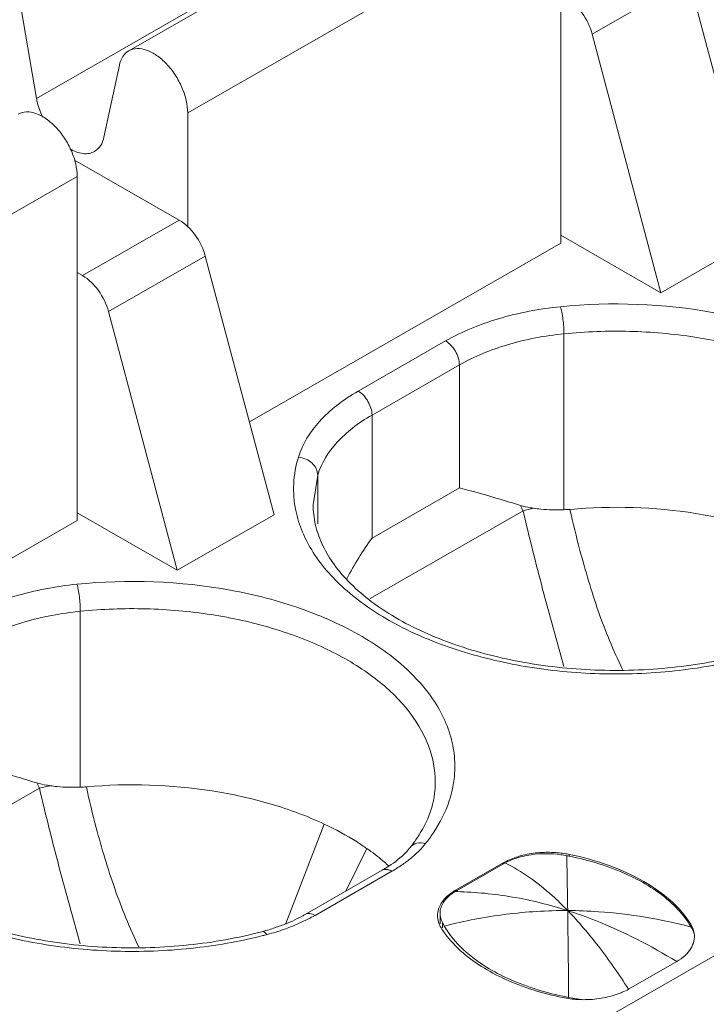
# Model space of a CAD drawing. Header units: centimetres. Extents: x -24.5 to 49.7, y -16.6 to 18.4.
# Tile 134 of 248: x -8.713 to -8.466, y -6.77 to -6.417. Entities that reach past the tile are written whole.
import ezdxf

# ---------------------------------------------------------------- set-up
doc = ezdxf.new("R2010")
doc.units = ezdxf.units.CM
doc.header["$MEASUREMENT"] = 0
doc.layers.add('layer 1', color=7, linetype='Continuous')

msp = doc.modelspace()

# ---------------------------------------------------------------- linework, layer by layer
at = {"layer": 'layer 1', "color": 1, "lineweight": 0}
msp.add_open_spline([(24.98821, 18.39808), (24.98821, 18.39808), (24.98821, -16.60193), (24.98821, -16.60193), (24.98821, -16.60193), (-24.51772, -16.60193), (-24.51772, -16.60193), (-24.51772, -16.60193), (-24.51772, 18.39808), (-24.51772, 18.39808), (-24.51772, 18.39808), (24.98821, 18.39808), (24.98821, 18.39808)], degree=3, knots=[0, 0, 0, 0, 0.25, 0.25, 0.25, 0.5, 0.5, 0.5, 0.75, 0.75, 0.75, 1, 1, 1, 1], dxfattribs=at)
at = {"layer": 'layer 1', "color": 5, "lineweight": 0}
msp.add_open_spline([(-23.26688, 17.18067), (-23.26688, 17.18067), (-23.26688, -15.60944), (-23.26688, -15.60944), (-23.26688, -15.60944), (23.98644, -15.60944), (23.98644, -15.60944)], degree=3, knots=[0, 0, 0, 0, 0.5, 0.5, 0.5, 1, 1, 1, 1], dxfattribs=at)
at = {"layer": 'layer 1', "lineweight": 9}
for points in [[(-8.67371, -6.42771), (-8.67371, -6.42771), (-8.53955, -6.35076), (-8.53955, -6.35076)], [(-8.70691, -6.44481), (-8.70691, -6.44481), (-8.57275, -6.36787), (-8.57275, -6.36787)], [(-8.51839, -6.37312), (-8.51839, -6.37312), (-8.65255, -6.45007), (-8.65255, -6.45007)], [(-8.51839, -6.49688), (-8.51839, -6.49688), (-8.51839, -6.37312), (-8.51839, -6.37312)], [(-8.47233, -6.40178), (-8.47233, -6.40178), (-8.50711, -6.42173), (-8.50711, -6.42173)], [(-8.44758, -6.49474), (-8.44758, -6.49474), (-8.47233, -6.40178), (-8.47233, -6.40178)], [(-8.71247, -6.41259), (-8.71247, -6.41259), (-8.70691, -6.44481), (-8.70691, -6.44481)], [(-8.50711, -6.42173), (-8.50711, -6.42173), (-8.48237, -6.51469), (-8.48237, -6.51469)], [(-9.64136, -7.42884), (-9.64136, -7.42884), (-7.89728, -6.42848), (-7.89728, -6.42848)], [(-8.68266, -6.45873), (-8.68266, -6.45873), (-8.6771, -6.43287), (-8.6771, -6.43287)], [(-7.88734, -6.44569), (-7.88734, -6.44569), (-9.63142, -7.44605), (-9.63142, -7.44605)], [(-8.65255, -6.45007), (-8.65255, -6.45007), (-8.65255, -6.49107), (-8.65255, -6.49107)], [(-8.65558, -6.4886), (-8.65558, -6.4886), (-8.69322, -6.46701), (-8.69322, -6.46701)], [(-8.6923, -6.47287), (-8.6923, -6.47287), (-8.82646, -6.54982), (-8.82646, -6.54982)], [(-8.6923, -6.59663), (-8.6923, -6.59663), (-8.6923, -6.47287), (-8.6923, -6.47287)], [(-8.69037, -6.50855), (-8.69037, -6.50855), (-8.65558, -6.4886), (-8.65558, -6.4886)], [(-8.51839, -6.49403), (-8.51839, -6.49403), (-8.48237, -6.51469), (-8.48237, -6.51469)], [(-8.48237, -6.51469), (-8.48237, -6.51469), (-8.44758, -6.49474), (-8.44758, -6.49474)], [(-8.63038, -6.56111), (-8.63038, -6.56111), (-8.51839, -6.49688), (-8.51839, -6.49688)], [(-8.64624, -6.50153), (-8.64624, -6.50153), (-8.68103, -6.52148), (-8.68103, -6.52148)], [(-8.62149, -6.59449), (-8.62149, -6.59449), (-8.64624, -6.50153), (-8.64624, -6.50153)], [(-8.6923, -6.50744), (-8.6923, -6.50744), (-8.69037, -6.50855), (-8.69037, -6.50855)], [(-8.68103, -6.52148), (-8.68103, -6.52148), (-8.65628, -6.61444), (-8.65628, -6.61444)], [(-8.51725, -6.59269), (-8.51725, -6.59269), (-8.51725, -6.52944), (-8.51725, -6.52944)], [(-8.59124, -6.55006), (-8.59124, -6.55006), (-8.55982, -6.53204), (-8.55982, -6.53204)], [(-8.55485, -6.54065), (-8.55485, -6.54065), (-8.58627, -6.55867), (-8.58627, -6.55867)], [(-8.55485, -6.58487), (-8.55485, -6.58487), (-8.55485, -6.54065), (-8.55485, -6.54065)], [(-8.58627, -6.55867), (-8.58627, -6.55867), (-8.58627, -6.60289), (-8.58627, -6.60289)], [(-8.60581, -6.58024), (-8.60581, -6.58024), (-8.60743, -6.59098), (-8.60743, -6.59098)], [(-8.60581, -6.59774), (-8.60581, -6.59774), (-8.60581, -6.58024), (-8.60581, -6.58024)], [(-8.58627, -6.60289), (-8.58627, -6.60289), (-8.55485, -6.58487), (-8.55485, -6.58487)], [(-8.6923, -6.59378), (-8.6923, -6.59378), (-8.65628, -6.61444), (-8.65628, -6.61444)], [(-8.53196, -6.59306), (-8.53196, -6.59306), (-8.58694, -6.62459), (-8.58694, -6.62459)], [(-8.53283, -6.59116), (-8.53257, -6.5918), (-8.5323, -6.59245), (-8.53202, -6.59309)], [(-8.5282, -6.59216), (-8.5282, -6.59216), (-8.53202, -6.59309), (-8.53202, -6.59309)], [(-8.51725, -6.59269), (-8.51652, -6.59266), (-8.5158, -6.59262), (-8.51508, -6.59256)], [(-8.80429, -6.66087), (-8.80429, -6.66087), (-8.6923, -6.59663), (-8.6923, -6.59663)], [(-8.65628, -6.61444), (-8.65628, -6.61444), (-8.62149, -6.59449), (-8.62149, -6.59449)], [(-8.58627, -6.60289), (-8.58962, -6.60755), (-8.59265, -6.61242), (-8.59533, -6.61749)], [(-8.69116, -6.69245), (-8.69116, -6.69245), (-8.69116, -6.6292), (-8.69116, -6.6292)], [(-8.70587, -6.69281), (-8.70587, -6.69281), (-8.76085, -6.72434), (-8.76085, -6.72434)], [(-8.70675, -6.69091), (-8.70649, -6.69155), (-8.70621, -6.6922), (-8.70593, -6.69284)], [(-8.70211, -6.69191), (-8.70211, -6.69191), (-8.70593, -6.69284), (-8.70593, -6.69284)], [(-8.69116, -6.69245), (-8.69044, -6.69242), (-8.68971, -6.69237), (-8.68899, -6.69231)], [(-8.60346, -6.70571), (-8.60346, -6.70571), (-8.61721, -6.74147), (-8.61721, -6.74147)], [(-8.57252, -6.71407), (-8.57163, -6.71296), (-8.57079, -6.7118), (-8.56999, -6.71061)], [(-8.58813, -6.71449), (-8.58813, -6.71449), (-8.59571, -6.72984), (-8.59571, -6.72984)], [(-8.5183, -6.71612), (-8.52011, -6.71591), (-8.52194, -6.71582), (-8.52377, -6.71585)], [(-8.51625, -6.7171), (-8.51697, -6.71696), (-8.51769, -6.71684), (-8.51841, -6.71673)], [(-8.51616, -6.71644), (-8.51687, -6.71632), (-8.51759, -6.71621), (-8.5183, -6.71612)], [(-8.51614, -6.72252), (-8.51617, -6.72071), (-8.51621, -6.7189), (-8.51625, -6.7171)], [(-8.51548, -6.71725), (-8.51574, -6.7172), (-8.51599, -6.71715), (-8.51625, -6.7171)], [(-8.51532, -6.71661), (-8.5156, -6.71655), (-8.51588, -6.71649), (-8.51616, -6.71644)], [(-8.51532, -6.71661), (-8.51532, -6.71661), (-8.51532, -6.7171), (-8.51532, -6.7171)], [(-8.58259, -6.7223), (-8.58178, -6.72184), (-8.58098, -6.72136), (-8.5802, -6.72084)], [(-8.58013, -6.72088), (-8.58028, -6.72074), (-8.58043, -6.7206), (-8.58058, -6.72047)], [(-8.53914, -6.71968), (-8.53914, -6.71968), (-8.55603, -6.72937), (-8.55603, -6.72937)], [(-8.55564, -6.72953), (-8.55564, -6.72953), (-8.53922, -6.72011), (-8.53922, -6.72011)], [(-8.53846, -6.71969), (-8.53872, -6.71983), (-8.53898, -6.71997), (-8.53924, -6.72013)], [(-8.53914, -6.71968), (-8.53914, -6.71968), (-8.53923, -6.72011), (-8.53923, -6.72011)], [(-8.53863, -6.7194), (-8.53881, -6.71949), (-8.53897, -6.71958), (-8.53914, -6.71968)], [(-8.61025, -6.73818), (-8.61025, -6.73818), (-8.58259, -6.7223), (-8.58259, -6.7223)], [(-8.57909, -6.72265), (-8.57909, -6.72265), (-8.60676, -6.73852), (-8.60676, -6.73852)], [(-8.51591, -6.73679), (-8.51597, -6.73204), (-8.51605, -6.72728), (-8.51614, -6.72252)], [(-8.55603, -6.72937), (-8.55625, -6.72949), (-8.55646, -6.72962), (-8.55668, -6.72975)], [(-8.55564, -6.72953), (-8.5559, -6.72968), (-8.55616, -6.72983), (-8.55642, -6.72998)], [(-8.55569, -6.73), (-8.55593, -6.73), (-8.55617, -6.72999), (-8.55642, -6.72998)], [(-8.55603, -6.72937), (-8.55603, -6.72937), (-8.55603, -6.72998), (-8.55603, -6.72998)], [(-8.55564, -6.72998), (-8.55564, -6.72998), (-8.55564, -6.72953), (-8.55564, -6.72953)], [(-8.60932, -6.73991), (-8.60846, -6.73946), (-8.6076, -6.739), (-8.60676, -6.73852)], [(-8.56265, -6.73762), (-8.56269, -6.73795), (-8.56271, -6.73829), (-8.56271, -6.73863)], [(-8.56179, -6.73721), (-8.56181, -6.73741), (-8.56181, -6.73762), (-8.56181, -6.73783)], [(-8.56181, -6.74162), (-8.56181, -6.74162), (-8.56181, -6.73783), (-8.56181, -6.73783)], [(-8.56181, -6.73783), (-8.56181, -6.73801), (-8.56181, -6.73819), (-8.56179, -6.73837)], [(-8.6244, -6.74399), (-8.62298, -6.74358), (-8.62156, -6.74313), (-8.62016, -6.74264)], [(-8.56209, -6.74166), (-8.56194, -6.74203), (-8.56176, -6.74239), (-8.56157, -6.74273)], [(-8.56157, -6.74273), (-8.56151, -6.74283), (-8.56145, -6.74293), (-8.56139, -6.74303)], [(-8.56096, -6.74303), (-8.56096, -6.74303), (-8.56096, -6.74114), (-8.56096, -6.74114)], [(-8.56096, -6.74114), (-8.56089, -6.74127), (-8.56081, -6.7414), (-8.56074, -6.74154)], [(-8.56074, -6.74154), (-8.56066, -6.74167), (-8.56059, -6.7418), (-8.56051, -6.74194)], [(-8.56051, -6.74194), (-8.56044, -6.74208), (-8.56036, -6.74222), (-8.56028, -6.74235)], [(-8.47153, -6.74275), (-8.47168, -6.74249), (-8.47183, -6.74224), (-8.47199, -6.74199)], [(-8.47166, -6.74275), (-8.47166, -6.74275), (-8.47166, -6.74164), (-8.47166, -6.74164)], [(-8.4713, -6.74317), (-8.47138, -6.74303), (-8.47145, -6.74289), (-8.47153, -6.74275)], [(-8.62588, -6.74439), (-8.62539, -6.74426), (-8.6249, -6.74413), (-8.6244, -6.74399)], [(-8.62556, -6.74581), (-8.62504, -6.74568), (-8.62452, -6.74554), (-8.624, -6.74541)], [(-8.624, -6.74541), (-8.62191, -6.74485), (-8.61984, -6.74422), (-8.61779, -6.7435)], [(-8.47086, -6.74401), (-8.471, -6.74373), (-8.47114, -6.74344), (-8.4713, -6.74317)], [(-8.47063, -6.74397), (-8.47054, -6.74431), (-8.47048, -6.74466), (-8.47043, -6.74502)], [(-8.55586, -6.74988), (-8.55539, -6.75034), (-8.55491, -6.75079), (-8.55442, -6.75123)], [(-8.47671, -6.75513), (-8.47671, -6.75513), (-8.49402, -6.76506), (-8.49402, -6.76506)], [(-8.51765, -6.76759), (-8.51695, -6.76773), (-8.51626, -6.76787), (-8.51556, -6.768)], [(-8.51773, -6.76807), (-8.51593, -6.76844), (-8.5141, -6.76867), (-8.51226, -6.76877)], [(-8.51556, -6.768), (-8.51556, -6.768), (-8.51412, -6.76828), (-8.51412, -6.76828)], [(-8.51412, -6.76828), (-8.51412, -6.76828), (-8.5134, -6.76842), (-8.5134, -6.76842)], [(-8.51226, -6.76877), (-8.51135, -6.76882), (-8.51042, -6.76884), (-8.50951, -6.76882)], [(-8.5108, -6.7688), (-8.5108, -6.7688), (-8.50948, -6.76886), (-8.50948, -6.76886)]]:
    msp.add_open_spline(points, degree=3, dxfattribs=at)
for points, knots in [([(-8.51645, -6.4088), (-8.51419, -6.41009), (-8.51229, -6.412), (-8.51075, -6.41415), (-8.50909, -6.41645), (-8.50783, -6.41902), (-8.50711, -6.42173)], [0, 0, 0, 0, 0.5, 0.5, 0.5, 1, 1, 1, 1]), ([(-8.6771, -6.43287), (-8.67687, -6.43178), (-8.67647, -6.4307), (-8.67585, -6.42975), (-8.6753, -6.42892), (-8.67457, -6.42819), (-8.67371, -6.42771)], [0, 0, 0, 0, 0.5, 0.5, 0.5, 1, 1, 1, 1]), ([(-8.67371, -6.42771), (-8.67283, -6.4272), (-8.67181, -6.42694), (-8.67078, -6.42689), (-8.66962, -6.42684), (-8.66845, -6.42708), (-8.66735, -6.42746), (-8.66605, -6.42791), (-8.66484, -6.42857), (-8.66372, -6.42935), (-8.66243, -6.43023), (-8.66126, -6.43127), (-8.66019, -6.4324), (-8.65903, -6.43363), (-8.658, -6.43496), (-8.65707, -6.43637), (-8.65614, -6.4378), (-8.65532, -6.43932), (-8.65463, -6.44089), (-8.65398, -6.44241), (-8.65345, -6.44398), (-8.65308, -6.4456), (-8.65275, -6.44707), (-8.65255, -6.44857), (-8.65255, -6.45007)], [0, 0, 0, 0, 0.125, 0.125, 0.125, 0.25, 0.25, 0.25, 0.375, 0.375, 0.375, 0.5, 0.5, 0.5, 0.625, 0.625, 0.625, 0.75, 0.75, 0.75, 0.875, 0.875, 0.875, 1, 1, 1, 1]), ([(-8.70691, -6.44481), (-8.70682, -6.44538), (-8.7067, -6.44594), (-8.70656, -6.44649), (-8.70612, -6.44825), (-8.70549, -6.44996), (-8.70472, -6.45161)], [0, 0, 0, 0, 0.5, 0.5, 0.5, 1, 1, 1, 1]), ([(-8.6923, -6.47287), (-8.6923, -6.47137), (-8.6925, -6.46986), (-8.69283, -6.4684), (-8.6932, -6.46678), (-8.69373, -6.46521), (-8.69439, -6.46369), (-8.69507, -6.46212), (-8.69589, -6.4606), (-8.69682, -6.45917), (-8.69774, -6.45776), (-8.69878, -6.45643), (-8.69994, -6.45521), (-8.70101, -6.45407), (-8.70219, -6.45303), (-8.70347, -6.45215), (-8.7046, -6.45137), (-8.7058, -6.45071), (-8.7071, -6.45026), (-8.7082, -6.44987), (-8.70936, -6.44964), (-8.71053, -6.4497), (-8.71155, -6.44974), (-8.71259, -6.45), (-8.71346, -6.45051)], [0, 0, 0, 0, 0.125, 0.125, 0.125, 0.25, 0.25, 0.25, 0.375, 0.375, 0.375, 0.5, 0.5, 0.5, 0.625, 0.625, 0.625, 0.75, 0.75, 0.75, 0.875, 0.875, 0.875, 1, 1, 1, 1]), ([(-8.68604, -6.4639), (-8.68519, -6.46341), (-8.68446, -6.46268), (-8.68391, -6.46185), (-8.68328, -6.4609), (-8.6829, -6.45982), (-8.68266, -6.45873)], [0, 0, 0, 0, 0.5, 0.5, 0.5, 1, 1, 1, 1]), ([(-8.69498, -6.46293), (-8.69351, -6.46381), (-8.69186, -6.46448), (-8.69015, -6.46466), (-8.68942, -6.46474), (-8.68869, -6.46473), (-8.68796, -6.46459), (-8.68729, -6.46447), (-8.68663, -6.46424), (-8.68604, -6.4639)], [0, 0, 0, 0, 0.333333, 0.333333, 0.333333, 0.666667, 0.666667, 0.666667, 1, 1, 1, 1]), ([(-8.64624, -6.50153), (-8.64696, -6.49882), (-8.64822, -6.49625), (-8.64988, -6.49395), (-8.65142, -6.49181), (-8.65332, -6.48989), (-8.65558, -6.4886)], [0, 0, 0, 0, 0.5, 0.5, 0.5, 1, 1, 1, 1]), ([(-8.69037, -6.50855), (-8.6881, -6.50984), (-8.68621, -6.51176), (-8.68466, -6.5139), (-8.683, -6.5162), (-8.68174, -6.51877), (-8.68103, -6.52148)], [0, 0, 0, 0, 0.5, 0.5, 0.5, 1, 1, 1, 1]), ([(-8.51854, -6.51972), (-8.52607, -6.52048), (-8.53356, -6.52189), (-8.54083, -6.52406), (-8.54744, -6.52603), (-8.55387, -6.52862), (-8.55982, -6.53204)], [0, 0, 0, 0, 0.5, 0.5, 0.5, 1, 1, 1, 1]), ([(-8.38461, -6.59764), (-8.38375, -6.59505), (-8.38314, -6.59238), (-8.38283, -6.58968), (-8.38252, -6.58701), (-8.38248, -6.58431), (-8.38274, -6.58165), (-8.38299, -6.57895), (-8.38354, -6.57627), (-8.38433, -6.57368), (-8.38516, -6.57098), (-8.38626, -6.56836), (-8.38759, -6.56587), (-8.39048, -6.56042), (-8.39442, -6.55552), (-8.39888, -6.55122), (-8.40401, -6.54627), (-8.40981, -6.5421), (-8.41595, -6.53853), (-8.4229, -6.53451), (-8.43025, -6.53123), (-8.43782, -6.52857), (-8.44608, -6.52565), (-8.45458, -6.52347), (-8.46321, -6.52189), (-8.4814, -6.51854), (-8.50017, -6.51789), (-8.51854, -6.51972)], [0, 0, 0, 0, 0.111111, 0.111111, 0.111111, 0.222222, 0.222222, 0.222222, 0.333333, 0.333333, 0.333333, 0.444444, 0.444444, 0.444444, 0.555556, 0.555556, 0.555556, 0.666667, 0.666667, 0.666667, 0.777778, 0.777778, 0.777778, 0.888889, 0.888889, 0.888889, 1, 1, 1, 1]), ([(-8.51725, -6.52944), (-8.51725, -6.5277), (-8.51738, -6.52595), (-8.5176, -6.52421), (-8.51771, -6.52336), (-8.51784, -6.52252), (-8.51799, -6.52168), (-8.51812, -6.52101), (-8.51826, -6.52036), (-8.51846, -6.51971)], [0, 0, 0, 0, 0.333333, 0.333333, 0.333333, 0.666667, 0.666667, 0.666667, 1, 1, 1, 1]), ([(-8.51725, -6.52944), (-8.52411, -6.53013), (-8.53093, -6.53141), (-8.53756, -6.53338), (-8.54357, -6.53517), (-8.54942, -6.53754), (-8.55485, -6.54065)], [0, 0, 0, 0, 0.5, 0.5, 0.5, 1, 1, 1, 1]), ([(-8.38959, -6.59098), (-8.38959, -6.5864), (-8.39052, -6.58178), (-8.39217, -6.57748), (-8.39397, -6.5728), (-8.39663, -6.56849), (-8.39978, -6.56461), (-8.40335, -6.56022), (-8.40754, -6.55637), (-8.41206, -6.55299), (-8.41717, -6.54916), (-8.42269, -6.54593), (-8.42843, -6.54316), (-8.43477, -6.54011), (-8.44138, -6.53762), (-8.44812, -6.5356), (-8.45535, -6.53344), (-8.46273, -6.53182), (-8.47019, -6.53066), (-8.47794, -6.52946), (-8.48577, -6.52878), (-8.4936, -6.52858), (-8.50149, -6.52837), (-8.5094, -6.52866), (-8.51725, -6.52944)], [0, 0, 0, 0, 0.125, 0.125, 0.125, 0.25, 0.25, 0.25, 0.375, 0.375, 0.375, 0.5, 0.5, 0.5, 0.625, 0.625, 0.625, 0.75, 0.75, 0.75, 0.875, 0.875, 0.875, 1, 1, 1, 1]), ([(-8.55485, -6.54065), (-8.55485, -6.53894), (-8.55543, -6.53726), (-8.5563, -6.53574), (-8.55718, -6.53423), (-8.55834, -6.53289), (-8.55982, -6.53204)], [0, 0, 0, 0, 0.5, 0.5, 0.5, 1, 1, 1, 1]), ([(-8.59124, -6.55006), (-8.59392, -6.5516), (-8.59651, -6.55331), (-8.59894, -6.55522), (-8.60117, -6.55696), (-8.60327, -6.55886), (-8.60518, -6.56098), (-8.60853, -6.56469), (-8.61129, -6.56905), (-8.61273, -6.57379)], [0, 0, 0, 0, 0.333333, 0.333333, 0.333333, 0.666667, 0.666667, 0.666667, 1, 1, 1, 1]), ([(-8.59124, -6.55006), (-8.58977, -6.55091), (-8.58861, -6.55226), (-8.58773, -6.55377), (-8.58686, -6.55529), (-8.58627, -6.55696), (-8.58627, -6.55867)], [0, 0, 0, 0, 0.5, 0.5, 0.5, 1, 1, 1, 1]), ([(-8.58627, -6.55867), (-8.58871, -6.56007), (-8.59106, -6.56162), (-8.59327, -6.56335), (-8.5953, -6.56494), (-8.59721, -6.56667), (-8.59894, -6.56859), (-8.60199, -6.57196), (-8.6045, -6.57593), (-8.60581, -6.58024)], [0, 0, 0, 0, 0.333333, 0.333333, 0.333333, 0.666667, 0.666667, 0.666667, 1, 1, 1, 1]), ([(-8.61273, -6.57379), (-8.61367, -6.57689), (-8.61425, -6.5801), (-8.61441, -6.58334), (-8.61457, -6.58656), (-8.61432, -6.5898), (-8.61368, -6.59294)], [0, 0, 0, 0, 0.5, 0.5, 0.5, 1, 1, 1, 1]), ([(-8.61273, -6.57379), (-8.61095, -6.57397), (-8.60916, -6.57474), (-8.60784, -6.57597), (-8.60722, -6.57654), (-8.6067, -6.57722), (-8.60634, -6.57798), (-8.60601, -6.57869), (-8.60581, -6.57947), (-8.60581, -6.58024)], [0, 0, 0, 0, 0.333333, 0.333333, 0.333333, 0.666667, 0.666667, 0.666667, 1, 1, 1, 1]), ([(-8.53283, -6.59116), (-8.53678, -6.58996), (-8.54071, -6.58876), (-8.54467, -6.58762), (-8.54805, -6.58665), (-8.55143, -6.58571), (-8.55485, -6.58487)], [0, 0, 0, 0, 0.5, 0.5, 0.5, 1, 1, 1, 1]), ([(-8.61368, -6.59294), (-8.61259, -6.59828), (-8.61036, -6.60341), (-8.60743, -6.60804), (-8.60412, -6.61327), (-8.59991, -6.61785), (-8.59526, -6.62189), (-8.58993, -6.62651), (-8.58401, -6.63041), (-8.57781, -6.63375), (-8.57086, -6.63749), (-8.56354, -6.64051), (-8.55605, -6.64297), (-8.54793, -6.64563), (-8.53959, -6.64762), (-8.53116, -6.64904), (-8.52235, -6.65052), (-8.51343, -6.65138), (-8.50449, -6.65165), (-8.49548, -6.65191), (-8.48647, -6.65158), (-8.4775, -6.65064), (-8.46879, -6.64971), (-8.46013, -6.6482), (-8.45165, -6.64606)], [0, 0, 0, 0, 0.125, 0.125, 0.125, 0.25, 0.25, 0.25, 0.375, 0.375, 0.375, 0.5, 0.5, 0.5, 0.625, 0.625, 0.625, 0.75, 0.75, 0.75, 0.875, 0.875, 0.875, 1, 1, 1, 1]), ([(-8.60743, -6.59098), (-8.60743, -6.59329), (-8.60717, -6.5956), (-8.60667, -6.59786), (-8.60615, -6.60024), (-8.60535, -6.60256), (-8.60435, -6.60478), (-8.60326, -6.60719), (-8.60192, -6.60949), (-8.60041, -6.61165), (-8.59875, -6.61403), (-8.59688, -6.61626), (-8.59487, -6.61835), (-8.59024, -6.62315), (-8.58484, -6.62719), (-8.57913, -6.63066), (-8.57248, -6.6347), (-8.56539, -6.63794), (-8.55809, -6.64059), (-8.54999, -6.64352), (-8.54162, -6.64572), (-8.53316, -6.64731), (-8.52418, -6.64898), (-8.51509, -6.64997), (-8.50598, -6.65032), (-8.49676, -6.65067), (-8.48751, -6.65038), (-8.47832, -6.64941), (-8.46944, -6.64847), (-8.4606, -6.64691), (-8.45197, -6.64464)], [0, 0, 0, 0, 0.1, 0.1, 0.1, 0.2, 0.2, 0.2, 0.3, 0.3, 0.3, 0.4, 0.4, 0.4, 0.5, 0.5, 0.5, 0.6, 0.6, 0.6, 0.7, 0.7, 0.7, 0.8, 0.8, 0.8, 0.9, 0.9, 0.9, 1, 1, 1, 1]), ([(-8.5282, -6.59216), (-8.5286, -6.59211), (-8.529, -6.59204), (-8.5294, -6.59197), (-8.53056, -6.59176), (-8.53171, -6.5915), (-8.53283, -6.59116)], [0, 0, 0, 0, 0.5, 0.5, 0.5, 1, 1, 1, 1]), ([(-8.53196, -6.59306), (-8.52974, -6.60247), (-8.5274, -6.61186), (-8.52492, -6.62121), (-8.52246, -6.63051), (-8.51987, -6.63978), (-8.51732, -6.64905)], [0, 0, 0, 0, 0.5, 0.5, 0.5, 1, 1, 1, 1]), ([(-8.5282, -6.59216), (-8.52732, -6.59229), (-8.52645, -6.5924), (-8.52558, -6.59247), (-8.52281, -6.59273), (-8.52002, -6.5928), (-8.51725, -6.59269)], [0, 0, 0, 0, 0.5, 0.5, 0.5, 1, 1, 1, 1]), ([(-8.42954, -6.60595), (-8.43568, -6.60307), (-8.44208, -6.60071), (-8.44859, -6.59878), (-8.45555, -6.59672), (-8.46265, -6.59516), (-8.46983, -6.59404), (-8.48476, -6.59169), (-8.50005, -6.59123), (-8.51508, -6.59256)], [0, 0, 0, 0, 0.333333, 0.333333, 0.333333, 0.666667, 0.666667, 0.666667, 1, 1, 1, 1]), ([(-8.51508, -6.59256), (-8.51399, -6.5975), (-8.5128, -6.60242), (-8.5115, -6.60731), (-8.51052, -6.61097), (-8.50949, -6.61462), (-8.50839, -6.61825), (-8.5073, -6.62189), (-8.50615, -6.6255), (-8.50491, -6.62908), (-8.50366, -6.63267), (-8.50233, -6.63622), (-8.50087, -6.63972), (-8.49943, -6.64322), (-8.49786, -6.64668), (-8.49624, -6.6501)], [0, 0, 0, 0, 0.2, 0.2, 0.2, 0.4, 0.4, 0.4, 0.6, 0.6, 0.6, 0.8, 0.8, 0.8, 1, 1, 1, 1]), ([(-8.55852, -6.69739), (-8.55766, -6.69481), (-8.55706, -6.69213), (-8.55674, -6.68942), (-8.55643, -6.68676), (-8.5564, -6.68407), (-8.55665, -6.6814), (-8.5569, -6.67869), (-8.55745, -6.67602), (-8.55824, -6.67342), (-8.55907, -6.67073), (-8.56018, -6.66812), (-8.5615, -6.66562), (-8.56439, -6.66016), (-8.56833, -6.65527), (-8.57279, -6.65097), (-8.57791, -6.64602), (-8.58372, -6.64186), (-8.58987, -6.63829), (-8.5968, -6.63426), (-8.60417, -6.63098), (-8.61173, -6.62832), (-8.61999, -6.62541), (-8.62849, -6.62322), (-8.63712, -6.62163), (-8.65532, -6.6183), (-8.67408, -6.61764), (-8.69245, -6.61948)], [0, 0, 0, 0, 0.111111, 0.111111, 0.111111, 0.222222, 0.222222, 0.222222, 0.333333, 0.333333, 0.333333, 0.444444, 0.444444, 0.444444, 0.555556, 0.555556, 0.555556, 0.666667, 0.666667, 0.666667, 0.777778, 0.777778, 0.777778, 0.888889, 0.888889, 0.888889, 1, 1, 1, 1]), ([(-8.69245, -6.61948), (-8.69998, -6.62023), (-8.70746, -6.62163), (-8.71474, -6.62381), (-8.72134, -6.62578), (-8.72778, -6.62837), (-8.73373, -6.63179)], [0, 0, 0, 0, 0.5, 0.5, 0.5, 1, 1, 1, 1]), ([(-8.69116, -6.6292), (-8.69116, -6.62745), (-8.69129, -6.6257), (-8.69151, -6.62396), (-8.69162, -6.62311), (-8.69174, -6.62227), (-8.69191, -6.62142), (-8.69202, -6.62076), (-8.69217, -6.62011), (-8.69237, -6.61947)], [0, 0, 0, 0, 0.333333, 0.333333, 0.333333, 0.666667, 0.666667, 0.666667, 1, 1, 1, 1]), ([(-8.69116, -6.6292), (-8.69802, -6.62988), (-8.70483, -6.63116), (-8.71147, -6.63313), (-8.71748, -6.63492), (-8.72334, -6.63728), (-8.72876, -6.6404)], [0, 0, 0, 0, 0.5, 0.5, 0.5, 1, 1, 1, 1]), ([(-8.56351, -6.69074), (-8.56351, -6.68615), (-8.56443, -6.68153), (-8.56609, -6.67723), (-8.56788, -6.67255), (-8.57054, -6.66824), (-8.57369, -6.66436), (-8.57726, -6.65997), (-8.58145, -6.65612), (-8.58597, -6.65274), (-8.59108, -6.64891), (-8.5966, -6.64568), (-8.60235, -6.64291), (-8.60868, -6.63986), (-8.61529, -6.63737), (-8.62203, -6.63535), (-8.62926, -6.63319), (-8.63664, -6.63156), (-8.6441, -6.63041), (-8.65185, -6.62922), (-8.65967, -6.62853), (-8.66751, -6.62832), (-8.67541, -6.62812), (-8.68331, -6.62841), (-8.69116, -6.6292)], [0, 0, 0, 0, 0.125, 0.125, 0.125, 0.25, 0.25, 0.25, 0.375, 0.375, 0.375, 0.5, 0.5, 0.5, 0.625, 0.625, 0.625, 0.75, 0.75, 0.75, 0.875, 0.875, 0.875, 1, 1, 1, 1]), ([(-8.70675, -6.69091), (-8.71068, -6.68971), (-8.71462, -6.68852), (-8.71858, -6.68737), (-8.72196, -6.6864), (-8.72535, -6.68545), (-8.72876, -6.68462)], [0, 0, 0, 0, 0.5, 0.5, 0.5, 1, 1, 1, 1]), ([(-8.78759, -6.69269), (-8.7865, -6.69803), (-8.78428, -6.70316), (-8.78134, -6.70779), (-8.77803, -6.71301), (-8.77382, -6.7176), (-8.76916, -6.72164), (-8.76383, -6.72626), (-8.75792, -6.73017), (-8.75172, -6.7335), (-8.74477, -6.73724), (-8.73745, -6.74027), (-8.72996, -6.74272), (-8.72184, -6.74538), (-8.7135, -6.74738), (-8.70507, -6.7488), (-8.69625, -6.75028), (-8.68734, -6.75113), (-8.67841, -6.7514), (-8.6694, -6.75166), (-8.66037, -6.75133), (-8.65142, -6.75038), (-8.6427, -6.74946), (-8.63404, -6.74795), (-8.62556, -6.74581)], [0, 0, 0, 0, 0.125, 0.125, 0.125, 0.25, 0.25, 0.25, 0.375, 0.375, 0.375, 0.5, 0.5, 0.5, 0.625, 0.625, 0.625, 0.75, 0.75, 0.75, 0.875, 0.875, 0.875, 1, 1, 1, 1]), ([(-8.78135, -6.69074), (-8.78135, -6.69304), (-8.78109, -6.69536), (-8.78058, -6.69761), (-8.78005, -6.69999), (-8.77927, -6.70231), (-8.77826, -6.70453), (-8.77717, -6.70694), (-8.77584, -6.70923), (-8.77433, -6.71141), (-8.77266, -6.71379), (-8.77079, -6.71602), (-8.76877, -6.7181), (-8.76414, -6.72289), (-8.75875, -6.72695), (-8.75304, -6.73041), (-8.74639, -6.73445), (-8.7393, -6.73769), (-8.732, -6.74034), (-8.7239, -6.74327), (-8.71554, -6.74548), (-8.70706, -6.74706), (-8.6981, -6.74873), (-8.689, -6.74972), (-8.67989, -6.75007), (-8.67066, -6.75043), (-8.66142, -6.75012), (-8.65224, -6.74916), (-8.64335, -6.74823), (-8.63452, -6.74666), (-8.62588, -6.74439)], [0, 0, 0, 0, 0.1, 0.1, 0.1, 0.2, 0.2, 0.2, 0.3, 0.3, 0.3, 0.4, 0.4, 0.4, 0.5, 0.5, 0.5, 0.6, 0.6, 0.6, 0.7, 0.7, 0.7, 0.8, 0.8, 0.8, 0.9, 0.9, 0.9, 1, 1, 1, 1]), ([(-8.70211, -6.69191), (-8.70251, -6.69186), (-8.70291, -6.69179), (-8.70332, -6.69172), (-8.70447, -6.69151), (-8.70562, -6.69125), (-8.70675, -6.69091)], [0, 0, 0, 0, 0.5, 0.5, 0.5, 1, 1, 1, 1]), ([(-8.70587, -6.69281), (-8.70365, -6.70222), (-8.70131, -6.71161), (-8.69883, -6.72096), (-8.69637, -6.73026), (-8.69377, -6.73953), (-8.69123, -6.74881)], [0, 0, 0, 0, 0.5, 0.5, 0.5, 1, 1, 1, 1]), ([(-8.70211, -6.69191), (-8.70124, -6.69204), (-8.70037, -6.69214), (-8.69949, -6.69223), (-8.69673, -6.69249), (-8.69394, -6.69254), (-8.69116, -6.69245)], [0, 0, 0, 0, 0.5, 0.5, 0.5, 1, 1, 1, 1]), ([(-8.60346, -6.70571), (-8.6096, -6.70282), (-8.61599, -6.70046), (-8.62251, -6.69853), (-8.62946, -6.69647), (-8.63656, -6.69491), (-8.64373, -6.69379), (-8.65867, -6.69145), (-8.67396, -6.69098), (-8.68899, -6.69231)], [0, 0, 0, 0, 0.333333, 0.333333, 0.333333, 0.666667, 0.666667, 0.666667, 1, 1, 1, 1]), ([(-8.68899, -6.69231), (-8.68791, -6.69725), (-8.68673, -6.70216), (-8.68543, -6.70706), (-8.68446, -6.71072), (-8.68342, -6.71437), (-8.68232, -6.718), (-8.68122, -6.72163), (-8.68006, -6.72524), (-8.67881, -6.72882), (-8.67756, -6.7324), (-8.67622, -6.73594), (-8.67478, -6.73945), (-8.67334, -6.74296), (-8.67179, -6.74642), (-8.67018, -6.74985)], [0, 0, 0, 0, 0.2, 0.2, 0.2, 0.4, 0.4, 0.4, 0.6, 0.6, 0.6, 0.8, 0.8, 0.8, 1, 1, 1, 1]), ([(-8.56764, -6.70667), (-8.56631, -6.70415), (-8.56524, -6.70147), (-8.56453, -6.6987), (-8.56386, -6.6961), (-8.56351, -6.69341), (-8.56351, -6.69074)], [0, 0, 0, 0, 0.5, 0.5, 0.5, 1, 1, 1, 1]), ([(-8.56703, -6.71271), (-8.56607, -6.7115), (-8.56517, -6.71027), (-8.56431, -6.709), (-8.56188, -6.7054), (-8.55987, -6.70149), (-8.55852, -6.69739)], [0, 0, 0, 0, 0.5, 0.5, 0.5, 1, 1, 1, 1]), ([(-8.58813, -6.7145), (-8.58929, -6.71368), (-8.59047, -6.7129), (-8.59166, -6.71214), (-8.59545, -6.70974), (-8.5994, -6.7076), (-8.60346, -6.70571)], [0, 0, 0, 0, 0.5, 0.5, 0.5, 1, 1, 1, 1]), ([(-8.56999, -6.71061), (-8.56977, -6.71029), (-8.56956, -6.70996), (-8.56935, -6.70963), (-8.56874, -6.70866), (-8.56817, -6.70768), (-8.56764, -6.70667)], [0, 0, 0, 0, 0.5, 0.5, 0.5, 1, 1, 1, 1]), ([(-8.58058, -6.72047), (-8.58116, -6.71994), (-8.58175, -6.71943), (-8.58235, -6.71892), (-8.58421, -6.71736), (-8.58613, -6.71588), (-8.58813, -6.7145)], [0, 0, 0, 0, 0.5, 0.5, 0.5, 1, 1, 1, 1]), ([(-8.57252, -6.71407), (-8.573, -6.71467), (-8.57351, -6.71526), (-8.57405, -6.71581), (-8.57588, -6.71772), (-8.57798, -6.71939), (-8.5802, -6.72084)], [0, 0, 0, 0, 0.5, 0.5, 0.5, 1, 1, 1, 1]), ([(-8.57252, -6.71407), (-8.57195, -6.71336), (-8.5711, -6.71286), (-8.57019, -6.71262), (-8.56915, -6.71235), (-8.56805, -6.71243), (-8.56703, -6.71271)], [0, 0, 0, 0, 0.5, 0.5, 0.5, 1, 1, 1, 1]), ([(-8.57025, -6.71618), (-8.56995, -6.7159), (-8.56966, -6.71561), (-8.56937, -6.71533), (-8.56855, -6.7145), (-8.56777, -6.71362), (-8.56703, -6.71271)], [0, 0, 0, 0, 0.5, 0.5, 0.5, 1, 1, 1, 1]), ([(-8.57439, -6.71961), (-8.57402, -6.71934), (-8.57365, -6.71906), (-8.57329, -6.71878), (-8.57223, -6.71796), (-8.57122, -6.7171), (-8.57025, -6.71618)], [0, 0, 0, 0, 0.5, 0.5, 0.5, 1, 1, 1, 1]), ([(-8.53206, -6.71692), (-8.53266, -6.71707), (-8.53326, -6.71724), (-8.53384, -6.71742), (-8.5355, -6.71793), (-8.53711, -6.71858), (-8.53863, -6.7194)], [0, 0, 0, 0, 0.5, 0.5, 0.5, 1, 1, 1, 1]), ([(-8.53241, -6.7174), (-8.53296, -6.71754), (-8.53351, -6.71769), (-8.53404, -6.71786), (-8.53557, -6.71834), (-8.53706, -6.71894), (-8.53846, -6.71969)], [0, 0, 0, 0, 0.5, 0.5, 0.5, 1, 1, 1, 1]), ([(-8.51841, -6.71673), (-8.52191, -6.71622), (-8.52551, -6.71621), (-8.52901, -6.71672), (-8.53016, -6.71689), (-8.53129, -6.71712), (-8.53241, -6.7174)], [0, 0, 0, 0, 0.5, 0.5, 0.5, 1, 1, 1, 1]), ([(-8.52377, -6.71585), (-8.52448, -6.71587), (-8.52519, -6.7159), (-8.5259, -6.71595), (-8.52798, -6.71611), (-8.53004, -6.71642), (-8.53206, -6.71692)], [0, 0, 0, 0, 0.5, 0.5, 0.5, 1, 1, 1, 1]), ([(-8.47843, -6.73424), (-8.48307, -6.72992), (-8.48858, -6.72656), (-8.49437, -6.7239), (-8.50112, -6.72081), (-8.50824, -6.71867), (-8.51548, -6.71725)], [0, 0, 0, 0, 0.5, 0.5, 0.5, 1, 1, 1, 1]), ([(-8.47166, -6.74164), (-8.47568, -6.73518), (-8.48191, -6.73013), (-8.48858, -6.7263), (-8.49257, -6.72401), (-8.49672, -6.72215), (-8.50101, -6.7206), (-8.50566, -6.71892), (-8.51047, -6.7176), (-8.51532, -6.71661)], [0, 0, 0, 0, 0.333333, 0.333333, 0.333333, 0.666667, 0.666667, 0.666667, 1, 1, 1, 1]), ([(-8.57909, -6.72265), (-8.57868, -6.72241), (-8.57826, -6.72216), (-8.57786, -6.72192), (-8.57668, -6.72119), (-8.57552, -6.72043), (-8.57439, -6.71961)], [0, 0, 0, 0, 0.5, 0.5, 0.5, 1, 1, 1, 1]), ([(-8.51591, -6.73679), (-8.51773, -6.73492), (-8.51959, -6.73311), (-8.52154, -6.73137), (-8.52666, -6.72679), (-8.5323, -6.72268), (-8.53846, -6.71969)], [0, 0, 0, 0, 0.5, 0.5, 0.5, 1, 1, 1, 1]), ([(-8.57909, -6.72265), (-8.57967, -6.72232), (-8.5803, -6.72205), (-8.58098, -6.722), (-8.58153, -6.72195), (-8.58211, -6.72204), (-8.58259, -6.7223)], [0, 0, 0, 0, 0.5, 0.5, 0.5, 1, 1, 1, 1]), ([(-8.55642, -6.72998), (-8.55785, -6.73087), (-8.5592, -6.73196), (-8.56021, -6.73334), (-8.56105, -6.73448), (-8.56165, -6.73582), (-8.56179, -6.73721)], [0, 0, 0, 0, 0.5, 0.5, 0.5, 1, 1, 1, 1]), ([(-8.55668, -6.72975), (-8.5571, -6.73002), (-8.55751, -6.73029), (-8.55791, -6.7306), (-8.559, -6.7314), (-8.56001, -6.73234), (-8.56084, -6.73342)], [0, 0, 0, 0, 0.5, 0.5, 0.5, 1, 1, 1, 1]), ([(-8.55569, -6.73), (-8.54902, -6.73015), (-8.54237, -6.7308), (-8.53579, -6.73192), (-8.52906, -6.73307), (-8.52241, -6.73472), (-8.51591, -6.73679)], [0, 0, 0, 0, 0.5, 0.5, 0.5, 1, 1, 1, 1]), ([(-8.56084, -6.73342), (-8.56108, -6.73375), (-8.56131, -6.73409), (-8.56152, -6.73444), (-8.56209, -6.73541), (-8.5625, -6.73651), (-8.56265, -6.73762)], [0, 0, 0, 0, 0.5, 0.5, 0.5, 1, 1, 1, 1]), ([(-8.47199, -6.74199), (-8.47241, -6.74131), (-8.47285, -6.74064), (-8.47332, -6.73998), (-8.47483, -6.7379), (-8.47655, -6.73599), (-8.47843, -6.73424)], [0, 0, 0, 0, 0.5, 0.5, 0.5, 1, 1, 1, 1]), ([(-8.61025, -6.73818), (-8.61062, -6.73839), (-8.61099, -6.73859), (-8.61137, -6.7388), (-8.61253, -6.73942), (-8.61372, -6.74001), (-8.61492, -6.74055)], [0, 0, 0, 0, 0.5, 0.5, 0.5, 1, 1, 1, 1]), ([(-8.61025, -6.73818), (-8.60978, -6.7379), (-8.6092, -6.73781), (-8.60865, -6.73786), (-8.60797, -6.73792), (-8.60733, -6.73819), (-8.60676, -6.73852)], [0, 0, 0, 0, 0.5, 0.5, 0.5, 1, 1, 1, 1]), ([(-8.56271, -6.73863), (-8.56271, -6.7394), (-8.56259, -6.74017), (-8.56236, -6.74091), (-8.56228, -6.74117), (-8.56219, -6.74142), (-8.56209, -6.74166)], [0, 0, 0, 0, 0.5, 0.5, 0.5, 1, 1, 1, 1]), ([(-8.56179, -6.73837), (-8.56177, -6.7386), (-8.56174, -6.73884), (-8.56169, -6.73907), (-8.56155, -6.73979), (-8.5613, -6.74049), (-8.56096, -6.74114)], [0, 0, 0, 0, 0.5, 0.5, 0.5, 1, 1, 1, 1]), ([(-8.56028, -6.74235), (-8.55299, -6.74049), (-8.54557, -6.73907), (-8.53809, -6.73814), (-8.53073, -6.73722), (-8.52331, -6.73676), (-8.51591, -6.73679)], [0, 0, 0, 0, 0.5, 0.5, 0.5, 1, 1, 1, 1]), ([(-8.51591, -6.73679), (-8.5122, -6.73681), (-8.50851, -6.73695), (-8.50481, -6.7372), (-8.49359, -6.73798), (-8.48241, -6.73988), (-8.47153, -6.74275)], [0, 0, 0, 0, 0.5, 0.5, 0.5, 1, 1, 1, 1]), ([(-8.51591, -6.73679), (-8.51255, -6.73787), (-8.50923, -6.73906), (-8.50596, -6.74035), (-8.49579, -6.74437), (-8.48603, -6.74942), (-8.47671, -6.75513)], [0, 0, 0, 0, 0.5, 0.5, 0.5, 1, 1, 1, 1]), ([(-8.51556, -6.768), (-8.51559, -6.76504), (-8.51562, -6.76208), (-8.51565, -6.75912), (-8.51572, -6.75168), (-8.51581, -6.74424), (-8.51591, -6.73679)], [0, 0, 0, 0, 0.5, 0.5, 0.5, 1, 1, 1, 1]), ([(-8.51591, -6.73679), (-8.51196, -6.74086), (-8.5083, -6.74518), (-8.50484, -6.74965), (-8.501, -6.75462), (-8.49742, -6.75978), (-8.49402, -6.76506)], [0, 0, 0, 0, 0.5, 0.5, 0.5, 1, 1, 1, 1]), ([(-8.61492, -6.74055), (-8.61534, -6.74074), (-8.61576, -6.74093), (-8.61618, -6.74111), (-8.61749, -6.74166), (-8.61882, -6.74217), (-8.62016, -6.74264)], [0, 0, 0, 0, 0.5, 0.5, 0.5, 1, 1, 1, 1]), ([(-8.61779, -6.7435), (-8.61705, -6.74324), (-8.61631, -6.74297), (-8.61557, -6.74268), (-8.61345, -6.74186), (-8.61135, -6.74094), (-8.60932, -6.73991)], [0, 0, 0, 0, 0.5, 0.5, 0.5, 1, 1, 1, 1]), ([(-8.56028, -6.74235), (-8.55985, -6.7431), (-8.55938, -6.74384), (-8.55888, -6.74456), (-8.55729, -6.74686), (-8.55542, -6.74897), (-8.55338, -6.75086)], [0, 0, 0, 0, 0.5, 0.5, 0.5, 1, 1, 1, 1]), ([(-8.47166, -6.74164), (-8.47155, -6.74183), (-8.47144, -6.74202), (-8.47133, -6.74221), (-8.47104, -6.74277), (-8.47078, -6.74336), (-8.47063, -6.74397)], [0, 0, 0, 0, 0.5, 0.5, 0.5, 1, 1, 1, 1]), ([(-8.62409, -6.74543), (-8.62424, -6.74525), (-8.62439, -6.74508), (-8.62457, -6.74491), (-8.62493, -6.74458), (-8.62543, -6.74427), (-8.62588, -6.74439)], [0, 0, 0, 0, 0.5, 0.5, 0.5, 1, 1, 1, 1]), ([(-8.56139, -6.74303), (-8.56102, -6.74363), (-8.56063, -6.74421), (-8.56021, -6.74479), (-8.55892, -6.74661), (-8.55744, -6.7483), (-8.55586, -6.74988)], [0, 0, 0, 0, 0.5, 0.5, 0.5, 1, 1, 1, 1]), ([(-8.47043, -6.74502), (-8.47023, -6.74592), (-8.4703, -6.74687), (-8.47052, -6.74778), (-8.47074, -6.74873), (-8.47114, -6.74964), (-8.47164, -6.75047), (-8.4722, -6.75139), (-8.47291, -6.75223), (-8.4737, -6.75296), (-8.47461, -6.75381), (-8.47564, -6.75452), (-8.47671, -6.75513)], [0, 0, 0, 0, 0.25, 0.25, 0.25, 0.5, 0.5, 0.5, 0.75, 0.75, 0.75, 1, 1, 1, 1]), ([(-8.47041, -6.74505), (-8.47044, -6.74497), (-8.47048, -6.74488), (-8.47051, -6.74481), (-8.47062, -6.74454), (-8.47073, -6.74427), (-8.47086, -6.74401)], [0, 0, 0, 0, 0.5, 0.5, 0.5, 1, 1, 1, 1]), ([(-8.55442, -6.75123), (-8.54976, -6.75547), (-8.54429, -6.75878), (-8.53854, -6.76142), (-8.53189, -6.76447), (-8.52487, -6.76661), (-8.51773, -6.76807)], [0, 0, 0, 0, 0.5, 0.5, 0.5, 1, 1, 1, 1]), ([(-8.55338, -6.75086), (-8.54889, -6.75505), (-8.54357, -6.75834), (-8.53798, -6.76095), (-8.53148, -6.76399), (-8.52463, -6.76613), (-8.51765, -6.76759)], [0, 0, 0, 0, 0.5, 0.5, 0.5, 1, 1, 1, 1]), ([(-8.49709, -6.76651), (-8.49802, -6.76688), (-8.49898, -6.76719), (-8.49995, -6.76747), (-8.50096, -6.76775), (-8.50198, -6.76798), (-8.50301, -6.76817), (-8.50408, -6.76837), (-8.50515, -6.76852), (-8.50622, -6.76863), (-8.50732, -6.76876), (-8.50841, -6.76884), (-8.50951, -6.76882)], [0, 0, 0, 0, 0.25, 0.25, 0.25, 0.5, 0.5, 0.5, 0.75, 0.75, 0.75, 1, 1, 1, 1]), ([(-8.49709, -6.76651), (-8.49682, -6.76641), (-8.49655, -6.76629), (-8.49628, -6.76618), (-8.49551, -6.76584), (-8.49475, -6.76548), (-8.49402, -6.76506)], [0, 0, 0, 0, 0.5, 0.5, 0.5, 1, 1, 1, 1]), ([(-8.5134, -6.76842), (-8.51297, -6.76849), (-8.51254, -6.76856), (-8.51211, -6.76863), (-8.51168, -6.7687), (-8.51124, -6.76877), (-8.5108, -6.7688)], [0, 0, 0, 0, 0.5, 0.5, 0.5, 1, 1, 1, 1])]:
    msp.add_open_spline(points, degree=3, knots=knots, dxfattribs=at)

doc.saveas('drawing.dxf')
